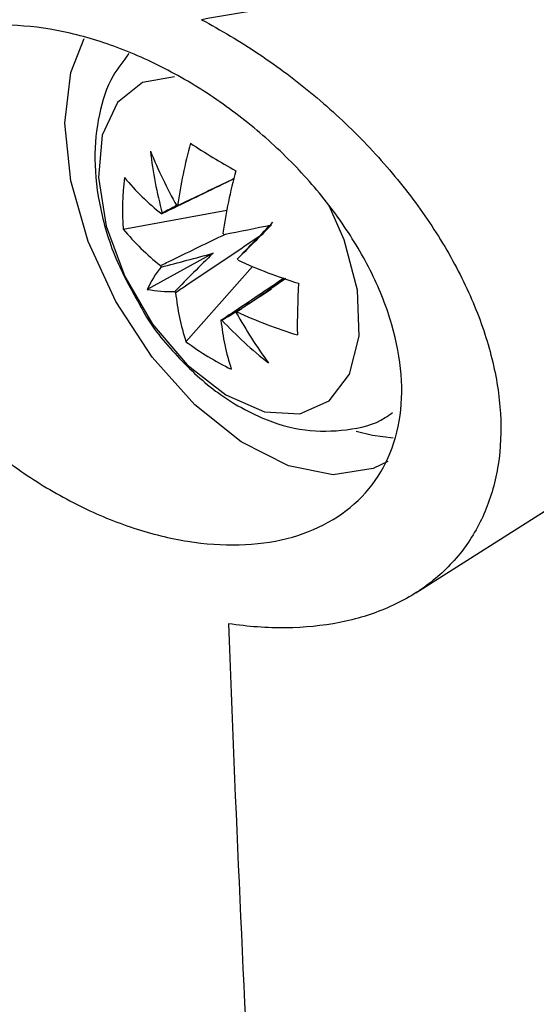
# Model space of a CAD drawing. Header units: millimetres. Extents: x -0.41 to 0.79, y -0.23 to 0.59.
# Tile 71 of 83: x 0.60524 to 0.61354, y 0.28799 to 0.3038. Entities that reach past the tile are written whole.
import ezdxf

# ---------------------------------------------------------------- set-up
doc = ezdxf.new("R2010")
doc.units = ezdxf.units.MM

msp = doc.modelspace()

# ---------------------------------------------------------------- linework, layer by layer
at = {"color": 7, "linetype": 'Continuous', "lineweight": 25}
for p, q in [((0.6069064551, 0.3004337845), (0.6085671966, 0.3007382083)), ((0.6116054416, 0.2945938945), (0.6208645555, 0.3004805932)), ((0.6083475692, 0.3000476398), (0.6072924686, 0.2994685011)), ((0.6079134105, 0.2986279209), (0.6089799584, 0.2998339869))]:
    msp.add_line(p, q, dxfattribs=at)
at = {"color": 7, "linetype": 'Continuous', "lineweight": 25, "flags": 128}
for points in [[(0.6059688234, 0.3021360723), (0.6060637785, 0.3029492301), (0.606279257, 0.3034975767)], [(0.6111544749, 0.2967049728), (0.6109178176, 0.2965898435), (0.610278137, 0.296490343), (0.6095575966, 0.2966359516), (0.6088014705, 0.2970175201), (0.608057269, 0.2976110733), (0.607371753, 0.298379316), (0.6067879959, 0.2992739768), (0.6063426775, 0.3002388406), (0.6060637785, 0.3012132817), (0.6059688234, 0.3021360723)], [(0.6106475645, 0.297191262), (0.610906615, 0.2971243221), (0.6112412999, 0.2970828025)]]:
    msp.add_lwpolyline(points, dxfattribs=at)
at = {"color": 9, "linetype": 'Continuous', "lineweight": 25, "flags": 128}
for points in [[(0.6077310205, 0.3028811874), (0.6072159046, 0.3027925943), (0.6068126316, 0.3024714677), (0.6065686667, 0.3019457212), (0.6065056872, 0.3012620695), (0.6066292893, 0.3004812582), (0.6069284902, 0.2996726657), (0.6073767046, 0.298908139), (0.6079341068, 0.2982556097), (0.6085511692, 0.2977730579)], [(0.6085511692, 0.2977730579), (0.6091730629, 0.2975033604), (0.6097445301, 0.2974704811), (0.6102147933, 0.2976773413), (0.6105420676, 0.2981055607), (0.6106972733, 0.2987170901), (0.6106666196, 0.2994575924), (0.6104528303, 0.3002612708), (0.6102111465, 0.3008089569)]]:
    msp.add_lwpolyline(points, dxfattribs=at)
at = {"color": 7, "linetype": 'Continuous', "lineweight": 25}
for centre, radius, start, end in [((0.6156176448, 0.2997171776), 0.0079147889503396, 164.6354242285, 172.0458679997), ((0.6149560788, 0.3124738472), 0.0127362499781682, 236.8191292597, 240.6516526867), ((0.6148799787, 0.3047749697), 0.0081457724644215, 202.2881557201, 209.118512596), ((0.6139813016, 0.3024399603), 0.0066812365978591, 186.4832442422, 195.172712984), ((0.6111247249, 0.3007531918), 0.0042303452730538, 173.0692499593, 184.3301714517), ((0.6100790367, 0.3038954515), 0.0041076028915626, 219.8448428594, 231.5247627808), ((0.6163457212, 0.2992751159), 0.0079147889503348, 164.6354242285, 172.0458679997), ((0.6078067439, 0.3004065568), 0.0004068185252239, 93.9100606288, 96.0722908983), ((0.6078222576, 0.3004421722), 0.0003817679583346, 139.2681799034, 141.5239948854), ((0.5902596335, 0.3932703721), 0.09469723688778, 281.1190930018, 281.5917986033), ((0.4350005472, 0.4742779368), 0.2461163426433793, 314.9045772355, 315.0846071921), ((0.6100601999, 0.3030655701), 0.0041076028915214, 219.8448428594, 231.5247627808), ((0.6071812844, 0.2993535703), 0.001670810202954, 36.6427180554, 37.485809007), ((0.6090294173, 0.3004269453), 0.0016304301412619, 200.7303407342, 201.587295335), ((0.6072249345, 0.2993579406), 0.0016304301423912, 20.7303407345, 21.5872953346), ((0.6120223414, 0.3070901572), 0.0078679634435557, 245.421990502, 252.990826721), ((0.6088864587, 0.2987339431), 0.0017551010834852, 141.4765995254, 155.2583471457), ((0.6227669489, 0.298855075), 0.0130655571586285, 176.8793155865, 180.5201058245), ((0.6076468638, 0.3011721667), 0.0017401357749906, 258.2489621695, 272.8193140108), ((0.6090730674, 0.3004313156), 0.0016708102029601, 216.6427180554, 217.485809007), ((0.6115747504, 0.2998120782), 0.0038480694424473, 185.9300325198, 197.9223408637), ((0.6084320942, 0.2993427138), 0.0003817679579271, 319.2681799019, 321.5239948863), ((0.6156214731, 0.3029436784), 0.0079015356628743, 209.1604265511, 216.1054518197), ((0.6120035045, 0.3062602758), 0.0078679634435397, 245.421990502, 252.990826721), ((0.6084476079, 0.2993783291), 0.000406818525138, 273.9100606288, 276.0722908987), ((0.6123028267, 0.2993700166), 0.0038480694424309, 185.9300325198, 197.9223408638), ((0.6133630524, 0.3035271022), 0.0066688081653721, 223.061033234, 231.7841425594), ((0.6105583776, 0.3021635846), 0.0044155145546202, 233.2004908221, 244.2702911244)]:
    msp.add_arc(centre, radius, start, end, dxfattribs=at)
for centre, major_axis, ratio, start_param, end_param in [((0.608248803, 0.3000312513), (0.003571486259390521, 0.001852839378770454), 0.2283217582, 1.588582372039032, 1.65327372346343), ((0.6085926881, 0.2998224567), (0.002473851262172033, 0.002557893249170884), 0.0035230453, 4.768734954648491, 5.003337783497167), ((0.6082550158, 0.3003049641), (0.003578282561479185, 0.0009776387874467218), 0.0734947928, 4.483571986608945, 4.718174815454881), ((0.6085394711, 0.2997948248), (0.002666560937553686, 0.00261196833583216), 0.0843652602, 1.560128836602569, 1.794731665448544), ((0.6082993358, 0.2999406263), (0.003417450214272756, 0.00212876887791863), 0.2298097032, 4.625646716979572, 4.860249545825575)]:
    msp.add_ellipse(centre, major_axis=major_axis, ratio=ratio, start_param=start_param, end_param=end_param, dxfattribs=at)
for points, knots in [([(0.506497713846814, 0.3192110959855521), (0.5094315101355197, 0.3161644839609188), (0.5125706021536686, 0.3131626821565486), (0.5167535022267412, 0.3094669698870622), (0.5176035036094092, 0.3087302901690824), (0.5193254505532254, 0.3072661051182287), (0.5201977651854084, 0.3065382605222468), (0.5228485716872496, 0.3043674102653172), (0.5246608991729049, 0.3029370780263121), (0.5339463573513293, 0.2958692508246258), (0.5420874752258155, 0.2904819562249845), (0.5553829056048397, 0.2828069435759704), (0.5599638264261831, 0.2803352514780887), (0.5694165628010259, 0.2755646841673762), (0.5742890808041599, 0.2732655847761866), (0.5818177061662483, 0.269946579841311), (0.5843639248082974, 0.2688618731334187), (0.5882387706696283, 0.2672675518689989), (0.5895399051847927, 0.2667414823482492), (0.5921534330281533, 0.265703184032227), (0.5934667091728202, 0.2651905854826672), (0.6000654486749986, 0.2626601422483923), (0.6054478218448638, 0.2607397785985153), (0.6109324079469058, 0.2589222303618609)], [0, 0, 0, 0, 0.1250000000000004, 0.1250000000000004, 0.1562500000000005, 0.1562500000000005, 0.1875000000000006, 0.1875000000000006, 0.2500000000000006, 0.2500000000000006, 0.5000000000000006, 0.5000000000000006, 0.6250000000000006, 0.6250000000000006, 0.7500000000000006, 0.7500000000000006, 0.8125000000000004, 0.8125000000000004, 0.8437500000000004, 0.8437500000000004, 0.8750000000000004, 0.8750000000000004, 1, 1, 1, 1]), ([(0.6122035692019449, 0.3044326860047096), (0.6115454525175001, 0.304336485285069), (0.6108797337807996, 0.3042365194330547), (0.6095322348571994, 0.3040264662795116), (0.6088497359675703, 0.3039174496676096), (0.6081601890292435, 0.3037992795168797)], [0, 0, 0, 0, 0.5, 0.5, 1, 1, 1, 1]), ([(0.6081601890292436, 0.3037992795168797), (0.6084739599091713, 0.3036345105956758), (0.6087846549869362, 0.3034494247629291), (0.6093934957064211, 0.3030407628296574), (0.6096855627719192, 0.3028214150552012), (0.6102456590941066, 0.3023535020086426), (0.6105136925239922, 0.3021049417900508), (0.6110243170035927, 0.3015769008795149), (0.611261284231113, 0.3013030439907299), (0.6116946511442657, 0.3007410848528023), (0.611891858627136, 0.3004521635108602), (0.6122450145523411, 0.2998573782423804), (0.6123985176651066, 0.2995548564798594), (0.6126515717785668, 0.298955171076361), (0.6127525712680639, 0.2986556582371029), (0.6128638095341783, 0.2982068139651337), (0.6128941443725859, 0.2980568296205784), (0.6129398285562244, 0.2977630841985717), (0.6129553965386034, 0.2976186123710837), (0.6129805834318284, 0.2971922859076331), (0.6129688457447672, 0.2969174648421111), (0.6129068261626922, 0.2965198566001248), (0.6128785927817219, 0.296389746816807), (0.6128083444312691, 0.2961398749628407), (0.6127662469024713, 0.2960193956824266), (0.6126194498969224, 0.2956710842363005), (0.6124943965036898, 0.29545627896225), (0.6121885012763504, 0.2950625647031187), (0.6120110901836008, 0.2948884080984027), (0.6116133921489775, 0.2945866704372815), (0.6113917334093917, 0.2944580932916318), (0.6109072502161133, 0.2942491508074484), (0.6106496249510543, 0.2941707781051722), (0.6101054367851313, 0.2940635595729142), (0.6098173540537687, 0.2940347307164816), (0.6092184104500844, 0.2940282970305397), (0.6089106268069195, 0.294050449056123), (0.6085946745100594, 0.2940977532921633)], [0, 0, 0, 0, 0.0624999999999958, 0.0624999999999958, 0.1249999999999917, 0.1249999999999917, 0.1874999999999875, 0.1874999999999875, 0.2499999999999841, 0.2499999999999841, 0.3124999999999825, 0.3124999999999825, 0.3749999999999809, 0.3749999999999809, 0.4374999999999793, 0.4374999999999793, 0.4687499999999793, 0.4687499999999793, 0.4999999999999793, 0.4999999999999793, 0.5624999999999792, 0.5624999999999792, 0.5937499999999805, 0.5937499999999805, 0.6249999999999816, 0.6249999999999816, 0.6874999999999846, 0.6874999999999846, 0.7499999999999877, 0.7499999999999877, 0.8124999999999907, 0.8124999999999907, 0.8749999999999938, 0.8749999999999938, 0.9374999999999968, 0.9374999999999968, 1, 1, 1, 1]), ([(0.611220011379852, 0.2988992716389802), (0.6112998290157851, 0.2986243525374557), (0.6113490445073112, 0.2983580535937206), (0.6113884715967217, 0.2978419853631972), (0.6113784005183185, 0.2975905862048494), (0.6112955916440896, 0.2971127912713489), (0.6112242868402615, 0.2968920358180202), (0.6110237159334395, 0.2964857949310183), (0.6108924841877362, 0.2962990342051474), (0.6105823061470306, 0.2959771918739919), (0.6104030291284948, 0.2958400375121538), (0.609996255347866, 0.295613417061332), (0.6097720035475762, 0.2955263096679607), (0.609293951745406, 0.2954057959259), (0.6090360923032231, 0.2953715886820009), (0.6084999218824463, 0.2953574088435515), (0.6082239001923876, 0.2953769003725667), (0.6076566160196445, 0.2954673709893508), (0.6073632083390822, 0.2955394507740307), (0.6067834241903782, 0.2957300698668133), (0.6064946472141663, 0.2958486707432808), (0.6059193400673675, 0.2961328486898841), (0.6056344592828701, 0.2962981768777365), (0.605089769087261, 0.2966630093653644), (0.6048270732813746, 0.2968638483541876), (0.6043217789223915, 0.2973039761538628), (0.6040851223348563, 0.2975383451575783), (0.6036493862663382, 0.2980286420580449), (0.6034480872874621, 0.2982871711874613), (0.6030882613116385, 0.2988222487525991), (0.6029332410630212, 0.299093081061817), (0.6027375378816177, 0.2995040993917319), (0.6026784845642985, 0.2996419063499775), (0.6025732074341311, 0.2999191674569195), (0.6025270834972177, 0.3000586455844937), (0.6024114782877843, 0.3004696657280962), (0.6023631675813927, 0.300737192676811), (0.6023247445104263, 0.3012590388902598), (0.6023355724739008, 0.301513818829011), (0.6024161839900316, 0.3019857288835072), (0.6024854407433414, 0.3022061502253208), (0.602684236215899, 0.3026147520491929), (0.6028106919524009, 0.3027963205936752), (0.6031140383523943, 0.3031142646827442), (0.6032936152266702, 0.3032520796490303), (0.6036920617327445, 0.3034731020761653), (0.6039105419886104, 0.3035572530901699), (0.6042667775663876, 0.3036447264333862), (0.6043909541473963, 0.3036674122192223), (0.6046442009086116, 0.3036988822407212), (0.6047735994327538, 0.3037078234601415), (0.6051698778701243, 0.3037149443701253), (0.6054455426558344, 0.3036934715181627), (0.6060156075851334, 0.3035979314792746), (0.6063027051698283, 0.3035252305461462), (0.6068808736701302, 0.3033325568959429), (0.6071749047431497, 0.3032109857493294), (0.607750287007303, 0.302926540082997), (0.608031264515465, 0.3027644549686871), (0.6085798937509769, 0.3024009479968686), (0.6088493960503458, 0.302197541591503), (0.6093537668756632, 0.3017658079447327), (0.6095910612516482, 0.3015362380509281), (0.6100349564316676, 0.3010488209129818), (0.6102409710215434, 0.3007907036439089), (0.6106029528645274, 0.3002675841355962), (0.6107615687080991, 0.2999999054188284), (0.6110312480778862, 0.2994514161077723), (0.611140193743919, 0.2991741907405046), (0.611220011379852, 0.2988992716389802)], [0, 0, 0, 0, 0.0312499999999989, 0.0312499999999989, 0.0624999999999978, 0.0624999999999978, 0.0937499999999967, 0.0937499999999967, 0.1249999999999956, 0.1249999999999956, 0.1562499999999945, 0.1562499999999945, 0.1874999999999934, 0.1874999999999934, 0.2187499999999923, 0.2187499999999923, 0.2499999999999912, 0.2499999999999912, 0.2812499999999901, 0.2812499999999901, 0.312499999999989, 0.312499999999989, 0.3437499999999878, 0.3437499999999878, 0.3749999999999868, 0.3749999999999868, 0.4062499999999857, 0.4062499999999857, 0.4374999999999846, 0.4374999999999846, 0.4687499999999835, 0.4687499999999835, 0.4843749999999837, 0.4843749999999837, 0.499999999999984, 0.499999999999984, 0.5312499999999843, 0.5312499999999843, 0.5624999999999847, 0.5624999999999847, 0.593749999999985, 0.593749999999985, 0.6249999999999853, 0.6249999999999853, 0.6562499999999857, 0.6562499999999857, 0.687499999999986, 0.687499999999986, 0.7031249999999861, 0.7031249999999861, 0.7187499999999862, 0.7187499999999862, 0.7499999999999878, 0.7499999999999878, 0.7812499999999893, 0.7812499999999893, 0.8124999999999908, 0.8124999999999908, 0.8437499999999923, 0.8437499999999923, 0.8749999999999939, 0.8749999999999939, 0.9062499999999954, 0.9062499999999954, 0.937499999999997, 0.937499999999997, 0.9687499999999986, 0.9687499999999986, 1, 1, 1, 1]), ([(0.606997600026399, 0.3032542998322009), (0.606907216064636, 0.3031393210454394), (0.6066802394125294, 0.3028505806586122), (0.6064969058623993, 0.3022665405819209), (0.6064220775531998, 0.3015463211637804), (0.6065204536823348, 0.3007479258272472), (0.6067658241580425, 0.2999385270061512), (0.6070466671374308, 0.2994408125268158), (0.6071792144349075, 0.299205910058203)], [0, 0, 0, 0, 0.1075374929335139, 0.2700534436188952, 0.4430984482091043, 0.6302446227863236, 0.8254894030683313, 1, 1, 1, 1]), ([(0.6086876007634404, 0.3012451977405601), (0.6083636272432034, 0.3010883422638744), (0.607975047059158, 0.3009002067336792), (0.6075877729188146, 0.3007111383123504), (0.6075233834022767, 0.300679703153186)], [0, 0, 0, 0, 0.8337365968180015, 1, 1, 1, 1]), ([(0.6077790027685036, 0.3008124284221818), (0.6078384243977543, 0.3008412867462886), (0.6081418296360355, 0.3009886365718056), (0.6084451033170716, 0.3011345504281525), (0.6086889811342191, 0.3012518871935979)], [0, 0, 0, 0, 0.1958490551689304, 1, 1, 1, 1]), ([(0.6075045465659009, 0.2998498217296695), (0.607568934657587, 0.2998812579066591), (0.6079152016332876, 0.3000503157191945), (0.6082626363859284, 0.300218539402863), (0.6085454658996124, 0.3003554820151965)], [0, 0, 0, 0, 0.1859492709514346, 1, 1, 1, 1]), ([(0.6090816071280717, 0.3003104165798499), (0.6086965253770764, 0.3000512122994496), (0.6082517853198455, 0.2997518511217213), (0.6078069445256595, 0.2994544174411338), (0.6077472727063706, 0.2994145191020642)], [0, 0, 0, 0, 0.865858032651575, 1, 1, 1, 1]), ([(0.6084753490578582, 0.2989724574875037), (0.608535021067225, 0.2990123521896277), (0.608873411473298, 0.2992385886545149), (0.6092117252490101, 0.2994662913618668), (0.6094903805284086, 0.2996538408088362)], [0, 0, 0, 0, 0.1763407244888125, 1, 1, 1, 1]), ([(0.609516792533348, 0.2996438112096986), (0.6093097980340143, 0.2995014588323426), (0.609048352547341, 0.299321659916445), (0.6087856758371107, 0.2991424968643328), (0.608730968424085, 0.2991051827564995)], [0, 0, 0, 0, 0.7917310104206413, 1, 1, 1, 1]), ([(0.6071792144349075, 0.299205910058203), (0.6071941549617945, 0.2991766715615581), (0.6073472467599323, 0.2988770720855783), (0.6077691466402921, 0.2983781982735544), (0.6082778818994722, 0.2978972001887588), (0.6086068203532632, 0.297686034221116), (0.6086946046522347, 0.297629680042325)], [0, 0, 0, 0, 0.0432160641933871, 0.4428240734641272, 0.8513056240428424, 1, 1, 1, 1]), ([(0.6086946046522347, 0.297629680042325), (0.6088384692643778, 0.2975503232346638), (0.6091985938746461, 0.2973516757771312), (0.6098084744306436, 0.2971805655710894), (0.6104850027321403, 0.2971895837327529), (0.6109816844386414, 0.2973021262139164), (0.6111932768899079, 0.2974629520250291), (0.6112317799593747, 0.2974922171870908)], [0, 0, 0, 0, 0.1794483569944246, 0.4491985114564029, 0.7010992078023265, 0.9456096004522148, 1, 1, 1, 1]), ([(0.6085946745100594, 0.2940977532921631), (0.6088201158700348, 0.2881862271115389), (0.6091194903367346, 0.2823005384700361), (0.6098940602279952, 0.2705752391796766), (0.610368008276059, 0.2647364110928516), (0.6109324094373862, 0.2589222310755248)], [0, 0, 0, 0, 0.5, 0.5, 1, 1, 1, 1])]:
    msp.add_open_spline(points, degree=3, knots=knots, dxfattribs=at)

doc.saveas('drawing.dxf')
